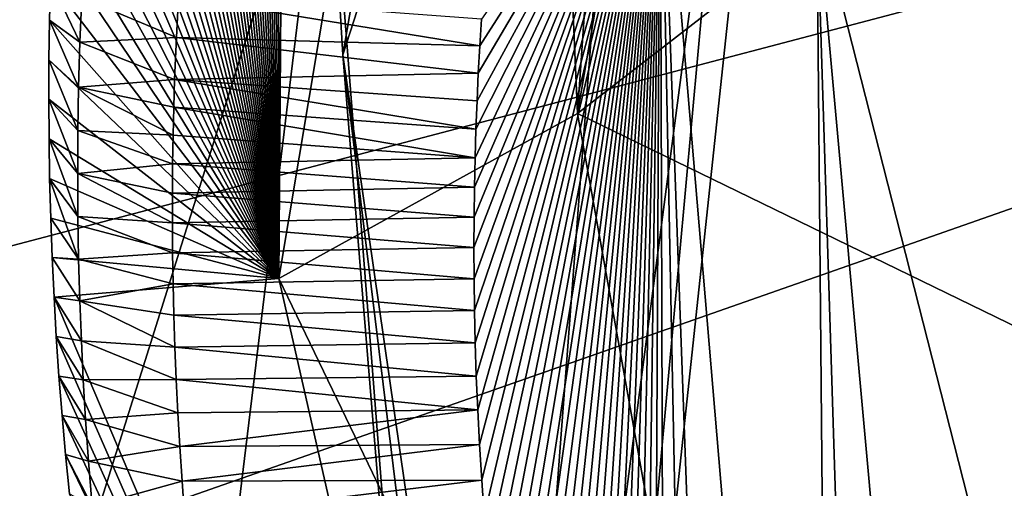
# Model space of a CAD drawing. Header units: millimetres. Extents: x -147 to 294, y -82 to 275.
# Tile 151 of 256: x 222.038 to 224.086, y 152.574 to 153.549. Entities that reach past the tile are written whole.
import ezdxf

# ---------------------------------------------------------------- set-up
doc = ezdxf.new("R2010")
doc.units = ezdxf.units.MM
doc.header["$LTSCALE"] = 67.506716
for name, color, linetype in [('1826', 7, 'CONTINUOUS'), ('3300', 7, 'CONTINUOUS'), ('3423', 7, 'CONTINUOUS'), ('3531', 7, 'CONTINUOUS'), ('3842', 7, 'CONTINUOUS'), ('3911', 7, 'CONTINUOUS'), ('3912', 7, 'CONTINUOUS'), ('3921', 7, 'CONTINUOUS'), ('3993', 7, 'CONTINUOUS'), ('3994', 7, 'CONTINUOUS'), ('3995', 7, 'CONTINUOUS'), ('3996', 7, 'CONTINUOUS'), ('3997', 7, 'CONTINUOUS'), ('762', 7, 'CONTINUOUS'), ('978', 7, 'CONTINUOUS')]:
    doc.layers.add(name, color=color, linetype=linetype)

msp = doc.modelspace()

# ---------------------------------------------------------------- linework, layer by layer
at = {"layer": '1826', "linetype": 'CONTINUOUS'}
for points in [[(216.0442, 162.2919, -24.5432), (208.6861, 158.6006, -27.3882), (222.136, 147.8485, -26.4113), (216.0442, 162.2919, -24.5432)], [(223.4599, 156.5902, -24.7119), (216.0442, 162.2919, -24.5432), (222.9578, 149.9564, -25.856), (223.4599, 156.5902, -24.7119)], [(222.9578, 149.9564, -25.856), (216.0442, 162.2919, -24.5432), (223.2893, 147.7271, -26.0178), (222.9578, 149.9564, -25.856)], [(223.2893, 147.7271, -26.0178), (216.0442, 162.2919, -24.5432), (222.7519, 147.7824, -26.1957), (223.2893, 147.7271, -26.0178)], [(222.7519, 147.7824, -26.1957), (216.0442, 162.2919, -24.5432), (222.136, 147.8485, -26.4113), (222.7519, 147.7824, -26.1957)], [(222.136, 147.8485, -26.4113), (208.6861, 158.6006, -27.3882), (221.514, 147.9182, -26.6418), (222.136, 147.8485, -26.4113)]]:
    msp.add_3dface(points, dxfattribs=at)
at = {"layer": '3300', "linetype": 'CONTINUOUS'}
for points in [[(223.4599, 156.5902, -24.7119), (222.9578, 149.9564, -25.856), (223.8761, 156.9551, -24.6531), (223.4599, 156.5902, -24.7119)], [(222.9578, 149.9564, -25.856), (223.1334, 150.0233, -25.8879), (223.8761, 156.9551, -24.6531), (222.9578, 149.9564, -25.856)], [(223.8761, 156.9551, -24.6531), (223.1334, 150.0233, -25.8879), (223.7389, 156.6563, -24.9092), (223.8761, 156.9551, -24.6531)], [(223.7389, 156.6563, -24.9092), (223.1334, 150.0233, -25.8879), (222.7102, 153.4755, -25.6773), (223.7389, 156.6563, -24.9092)], [(223.1334, 150.0233, -25.8879), (223.2041, 150.0527, -26.0464), (222.7102, 153.4755, -25.6773), (223.1334, 150.0233, -25.8879)]]:
    msp.add_3dface(points, dxfattribs=at)
at = {"layer": '3423', "linetype": 'CONTINUOUS'}
for points in [[(223.7389, 156.6563, -24.9092), (222.7102, 153.4755, -25.6773), (223.079, 155.6343, -26.0214), (223.7389, 156.6563, -24.9092)], [(223.079, 155.6343, -26.0214), (222.7102, 153.4755, -25.6773), (222.6768, 154.0417, -26.3854), (223.079, 155.6343, -26.0214)], [(222.6768, 154.0417, -26.3854), (222.7102, 153.4755, -25.6773), (222.9265, 150.8457, -26.7926), (222.6768, 154.0417, -26.3854)], [(222.7102, 153.4755, -25.6773), (223.2041, 150.0527, -26.0464), (222.9265, 150.8457, -26.7926), (222.7102, 153.4755, -25.6773)]]:
    msp.add_3dface(points, dxfattribs=at)
at = {"layer": '3531', "linetype": 'CONTINUOUS'}
for points in [[(222.6768, 154.0417, -26.3854), (221.6122, 150.6551, -27.5605), (221.3794, 154.4489, -26.9387), (222.6768, 154.0417, -26.3854)], [(221.6122, 150.6551, -27.5605), (222.6768, 154.0417, -26.3854), (222.2774, 150.7523, -27.1741), (221.6122, 150.6551, -27.5605)], [(222.6768, 154.0417, -26.3854), (222.9265, 150.8457, -26.7926), (222.2774, 150.7523, -27.1741), (222.6768, 154.0417, -26.3854)]]:
    msp.add_3dface(points, dxfattribs=at)
at = {"layer": '3842', "linetype": 'CONTINUOUS'}
for points in [[(223.6966, 153.7869, -23.9178), (225.9175, 145.0693, -24.1648), (225.5381, 157.2287, -23.151), (223.6966, 153.7869, -23.9178)], [(224.0473, 149.9226, -24.2761), (225.9175, 145.0693, -24.1648), (223.6966, 153.7869, -23.9178), (224.0473, 149.9226, -24.2761)]]:
    msp.add_3dface(points, dxfattribs=at)
at = {"layer": '3911', "linetype": 'CONTINUOUS'}
for points in [[(222.983, 153.0748, -26.3792), (222.9833, 153.0101, -26.3888), (223.3703, 154.08, -24.2859), (222.983, 153.0748, -26.3792)], [(222.9833, 153.1382, -26.3695), (222.983, 153.0748, -26.3792), (223.3703, 154.08, -24.2859), (222.9833, 153.1382, -26.3695)], [(222.9833, 153.0101, -26.3888), (222.9842, 152.9441, -26.3984), (223.3703, 154.08, -24.2859), (222.9833, 153.0101, -26.3888)], [(222.9841, 153.2005, -26.3598), (222.9833, 153.1382, -26.3695), (223.3703, 154.08, -24.2859), (222.9841, 153.2005, -26.3598)], [(222.9855, 153.2616, -26.3501), (222.9841, 153.2005, -26.3598), (223.3703, 154.08, -24.2859), (222.9855, 153.2616, -26.3501)], [(222.9842, 152.9441, -26.3984), (222.9857, 152.8767, -26.408), (223.3703, 154.08, -24.2859), (222.9842, 152.9441, -26.3984)], [(222.9872, 153.3215, -26.3404), (222.9855, 153.2616, -26.3501), (223.3703, 154.08, -24.2859), (222.9872, 153.3215, -26.3404)], [(222.9857, 152.8767, -26.408), (222.988, 152.8079, -26.4175), (223.3703, 154.08, -24.2859), (222.9857, 152.8767, -26.408)], [(222.9895, 153.3803, -26.3307), (222.9872, 153.3215, -26.3404), (223.3703, 154.08, -24.2859), (222.9895, 153.3803, -26.3307)], [(222.988, 152.8079, -26.4175), (222.9909, 152.7374, -26.427), (223.3703, 154.08, -24.2859), (222.988, 152.8079, -26.4175)], [(222.9922, 153.4379, -26.3211), (222.9895, 153.3803, -26.3307), (223.3703, 154.08, -24.2859), (222.9922, 153.4379, -26.3211)], [(222.9909, 152.7374, -26.427), (222.9946, 152.6653, -26.4364), (223.3703, 154.08, -24.2859), (222.9909, 152.7374, -26.427)], [(222.9952, 153.4944, -26.3115), (222.9922, 153.4379, -26.3211), (223.3703, 154.08, -24.2859), (222.9952, 153.4944, -26.3115)], [(222.9946, 152.6653, -26.4364), (222.9992, 152.5916, -26.4457), (223.3703, 154.08, -24.2859), (222.9946, 152.6653, -26.4364)], [(222.9987, 153.5499, -26.3019), (222.9952, 153.4944, -26.3115), (223.3703, 154.08, -24.2859), (222.9987, 153.5499, -26.3019)], [(222.9992, 152.5916, -26.4457), (223.0046, 152.5165, -26.4549), (223.3703, 154.08, -24.2859), (222.9992, 152.5916, -26.4457)], [(223.0046, 152.5165, -26.4549), (223.0108, 152.44, -26.4639), (223.3703, 154.08, -24.2859), (223.0046, 152.5165, -26.4549)], [(223.0108, 152.44, -26.4639), (223.018, 152.3622, -26.4727), (223.3703, 154.08, -24.2859), (223.0108, 152.44, -26.4639)], [(223.018, 152.3622, -26.4727), (223.0261, 152.2832, -26.4813), (223.3703, 154.08, -24.2859), (223.018, 152.3622, -26.4727)], [(223.0261, 152.2832, -26.4813), (223.0353, 152.2022, -26.4897), (223.3703, 154.08, -24.2859), (223.0261, 152.2832, -26.4813)], [(223.0353, 152.2022, -26.4897), (223.0456, 152.1195, -26.4979), (223.3703, 154.08, -24.2859), (223.0353, 152.2022, -26.4897)], [(223.0456, 152.1195, -26.4979), (223.0571, 152.0354, -26.5057), (223.3703, 154.08, -24.2859), (223.0456, 152.1195, -26.4979)], [(223.0571, 152.0354, -26.5057), (223.0696, 151.9504, -26.5133), (223.3703, 154.08, -24.2859), (223.0571, 152.0354, -26.5057)], [(223.0696, 151.9504, -26.5133), (223.0832, 151.8649, -26.5203), (223.3703, 154.08, -24.2859), (223.0696, 151.9504, -26.5133)], [(223.0832, 151.8649, -26.5203), (223.0978, 151.7795, -26.527), (223.3703, 154.08, -24.2859), (223.0832, 151.8649, -26.5203)], [(223.0978, 151.7795, -26.527), (223.1134, 151.6939, -26.5331), (223.3703, 154.08, -24.2859), (223.0978, 151.7795, -26.527)], [(223.1134, 151.6939, -26.5331), (223.1301, 151.6075, -26.5389), (223.3703, 154.08, -24.2859), (223.1134, 151.6939, -26.5331)], [(223.1301, 151.6075, -26.5389), (223.1479, 151.5206, -26.5441), (223.3703, 154.08, -24.2859), (223.1301, 151.6075, -26.5389)], [(223.1479, 151.5206, -26.5441), (223.1669, 151.4335, -26.5489), (223.3703, 154.08, -24.2859), (223.1479, 151.5206, -26.5441)], [(223.1669, 151.4335, -26.5489), (223.1868, 151.3462, -26.5532), (223.3703, 154.08, -24.2859), (223.1669, 151.4335, -26.5489)], [(223.1868, 151.3462, -26.5532), (223.2078, 151.2593, -26.557), (223.3703, 154.08, -24.2859), (223.1868, 151.3462, -26.5532)], [(223.2078, 151.2593, -26.557), (223.2296, 151.1728, -26.5602), (223.3703, 154.08, -24.2859), (223.2078, 151.2593, -26.557)], [(223.2296, 151.1728, -26.5602), (223.2525, 151.0866, -26.5629), (223.3703, 154.08, -24.2859), (223.2296, 151.1728, -26.5602)], [(223.2525, 151.0866, -26.5629), (223.2763, 151.0006, -26.565), (223.3703, 154.08, -24.2859), (223.2525, 151.0866, -26.5629)], [(223.2763, 151.0006, -26.565), (223.3011, 150.9149, -26.5667), (223.3703, 154.08, -24.2859), (223.2763, 151.0006, -26.565)], [(223.3011, 150.9149, -26.5667), (223.3268, 150.8294, -26.5678), (223.3703, 154.08, -24.2859), (223.3011, 150.9149, -26.5667)], [(223.3268, 150.8294, -26.5678), (223.3535, 150.7442, -26.5683), (223.3703, 154.08, -24.2859), (223.3268, 150.8294, -26.5678)], [(223.3535, 150.7442, -26.5683), (223.381, 150.6594, -26.5684), (223.3703, 154.08, -24.2859), (223.3535, 150.7442, -26.5683)], [(223.508, 150.3025, -26.5727), (223.7321, 149.7989, -24.7411), (223.3703, 154.08, -24.2859), (223.508, 150.3025, -26.5727)], [(223.4422, 150.4811, -26.5721), (223.508, 150.3025, -26.5727), (223.3703, 154.08, -24.2859), (223.4422, 150.4811, -26.5721)], [(223.381, 150.6594, -26.5684), (223.4422, 150.4811, -26.5721), (223.3703, 154.08, -24.2859), (223.381, 150.6594, -26.5684)]]:
    msp.add_3dface(points, dxfattribs=at)
at = {"layer": '3912', "linetype": 'CONTINUOUS'}
for points in [[(223.7321, 149.7989, -24.7411), (223.6966, 153.7869, -23.9178), (223.3703, 154.08, -24.2859), (223.7321, 149.7989, -24.7411)], [(224.0473, 149.9226, -24.2761), (223.6966, 153.7869, -23.9178), (223.8208, 149.8348, -24.455), (224.0473, 149.9226, -24.2761)], [(223.6966, 153.7869, -23.9178), (223.7321, 149.7989, -24.7411), (223.8208, 149.8348, -24.455), (223.6966, 153.7869, -23.9178)]]:
    msp.add_3dface(points, dxfattribs=at)
at = {"layer": '3921', "linetype": 'CONTINUOUS'}
for points in [[(223.618, 155.8074, -27.017), (224.5633, 154.4118, -26.9452), (223.1987, 153.354, -27.4999), (223.618, 155.8074, -27.017)], [(223.1987, 153.354, -27.4999), (224.5633, 154.4118, -26.9452), (224.4785, 152.7311, -27.1766), (223.1987, 153.354, -27.4999)], [(223.6637, 150.7572, -27.7186), (223.1987, 153.354, -27.4999), (224.4785, 152.7311, -27.1766), (223.6637, 150.7572, -27.7186)], [(224.8737, 151.0463, -27.2607), (223.6637, 150.7572, -27.7186), (224.4785, 152.7311, -27.1766), (224.8737, 151.0463, -27.2607)]]:
    msp.add_3dface(points, dxfattribs=at)
at = {"layer": '3993', "linetype": 'CONTINUOUS'}
for points in [[(223.082, 156.0223, -27.0161), (223.1987, 153.354, -27.4999), (222.5776, 153.0106, -27.6249), (223.082, 156.0223, -27.0161)], [(223.1987, 153.354, -27.4999), (223.082, 156.0223, -27.0161), (223.3748, 155.9113, -27.0438), (223.1987, 153.354, -27.4999)], [(223.618, 155.8074, -27.017), (223.1987, 153.354, -27.4999), (223.3748, 155.9113, -27.0438), (223.618, 155.8074, -27.017)], [(223.1987, 153.354, -27.4999), (223.6637, 150.7572, -27.7186), (222.5776, 153.0106, -27.6249), (223.1987, 153.354, -27.4999)], [(222.5776, 153.0106, -27.6249), (223.6637, 150.7572, -27.7186), (223.1341, 150.5633, -27.8299), (222.5776, 153.0106, -27.6249)]]:
    msp.add_3dface(points, dxfattribs=at)
at = {"layer": '3994', "linetype": 'CONTINUOUS'}
for points in [[(222.6, 156.1482, -26.9301), (222.5776, 153.0106, -27.6249), (222.5754, 156.0823, -26.9463), (222.6, 156.1482, -26.9301)], [(223.082, 156.0223, -27.0161), (222.5776, 153.0106, -27.6249), (222.6, 156.1482, -26.9301), (223.082, 156.0223, -27.0161)], [(222.5754, 156.0823, -26.9463), (222.5776, 153.0106, -27.6249), (222.5515, 156.0163, -26.9625), (222.5754, 156.0823, -26.9463)], [(222.5515, 156.0163, -26.9625), (222.5776, 153.0106, -27.6249), (222.5282, 155.9501, -26.9786), (222.5515, 156.0163, -26.9625)], [(222.5282, 155.9501, -26.9786), (222.5776, 153.0106, -27.6249), (222.5056, 155.8838, -26.9947), (222.5282, 155.9501, -26.9786)], [(222.5056, 155.8838, -26.9947), (222.5776, 153.0106, -27.6249), (222.4835, 155.8172, -27.0107), (222.5056, 155.8838, -26.9947)], [(222.4835, 155.8172, -27.0107), (222.5776, 153.0106, -27.6249), (222.462, 155.7506, -27.0267), (222.4835, 155.8172, -27.0107)], [(222.462, 155.7506, -27.0267), (222.5776, 153.0106, -27.6249), (222.4412, 155.6837, -27.0426), (222.462, 155.7506, -27.0267)], [(222.4412, 155.6837, -27.0426), (222.5776, 153.0106, -27.6249), (222.421, 155.6168, -27.0584), (222.4412, 155.6837, -27.0426)], [(222.421, 155.6168, -27.0584), (222.5776, 153.0106, -27.6249), (222.4014, 155.5497, -27.0742), (222.421, 155.6168, -27.0584)], [(222.4014, 155.5497, -27.0742), (222.5776, 153.0106, -27.6249), (222.3824, 155.4825, -27.0899), (222.4014, 155.5497, -27.0742)], [(222.3824, 155.4825, -27.0899), (222.5776, 153.0106, -27.6249), (222.3641, 155.4153, -27.1055), (222.3824, 155.4825, -27.0899)], [(222.3641, 155.4153, -27.1055), (222.5776, 153.0106, -27.6249), (222.3463, 155.348, -27.121), (222.3641, 155.4153, -27.1055)], [(222.3463, 155.348, -27.121), (222.5776, 153.0106, -27.6249), (222.3292, 155.2806, -27.1365), (222.3463, 155.348, -27.121)], [(222.3292, 155.2806, -27.1365), (222.5776, 153.0106, -27.6249), (222.3128, 155.2132, -27.1518), (222.3292, 155.2806, -27.1365)], [(222.3128, 155.2132, -27.1518), (222.5776, 153.0106, -27.6249), (222.2969, 155.1457, -27.167), (222.3128, 155.2132, -27.1518)], [(222.2969, 155.1457, -27.167), (222.5776, 153.0106, -27.6249), (222.2817, 155.0782, -27.1821), (222.2969, 155.1457, -27.167)], [(222.2817, 155.0782, -27.1821), (222.5776, 153.0106, -27.6249), (222.2671, 155.0107, -27.1972), (222.2817, 155.0782, -27.1821)], [(222.2671, 155.0107, -27.1972), (222.5776, 153.0106, -27.6249), (222.2532, 154.9432, -27.212), (222.2671, 155.0107, -27.1972)], [(222.2532, 154.9432, -27.212), (222.5776, 153.0106, -27.6249), (222.2399, 154.8757, -27.2268), (222.2532, 154.9432, -27.212)], [(222.2399, 154.8757, -27.2268), (222.5776, 153.0106, -27.6249), (222.2271, 154.8081, -27.2415), (222.2399, 154.8757, -27.2268)], [(222.2271, 154.8081, -27.2415), (222.5776, 153.0106, -27.6249), (222.215, 154.7403, -27.2561), (222.2271, 154.8081, -27.2415)], [(222.215, 154.7403, -27.2561), (222.5776, 153.0106, -27.6249), (222.2035, 154.6724, -27.2706), (222.215, 154.7403, -27.2561)], [(222.2035, 154.6724, -27.2706), (222.5776, 153.0106, -27.6249), (222.1926, 154.6043, -27.2849), (222.2035, 154.6724, -27.2706)], [(222.1926, 154.6043, -27.2849), (222.5776, 153.0106, -27.6249), (222.1823, 154.5361, -27.2992), (222.1926, 154.6043, -27.2849)], [(222.1823, 154.5361, -27.2992), (222.5776, 153.0106, -27.6249), (222.1726, 154.4678, -27.3134), (222.1823, 154.5361, -27.2992)], [(222.1726, 154.4678, -27.3134), (222.5776, 153.0106, -27.6249), (222.1634, 154.3994, -27.3274), (222.1726, 154.4678, -27.3134)], [(222.1634, 154.3994, -27.3274), (222.5776, 153.0106, -27.6249), (222.1549, 154.3308, -27.3414), (222.1634, 154.3994, -27.3274)], [(222.1549, 154.3308, -27.3414), (222.5776, 153.0106, -27.6249), (222.147, 154.2622, -27.3552), (222.1549, 154.3308, -27.3414)], [(222.147, 154.2622, -27.3552), (222.5776, 153.0106, -27.6249), (222.1397, 154.1934, -27.3689), (222.147, 154.2622, -27.3552)], [(222.1397, 154.1934, -27.3689), (222.5776, 153.0106, -27.6249), (222.133, 154.1246, -27.3824), (222.1397, 154.1934, -27.3689)], [(222.133, 154.1246, -27.3824), (222.5776, 153.0106, -27.6249), (222.1269, 154.0558, -27.3959), (222.133, 154.1246, -27.3824)], [(222.1269, 154.0558, -27.3959), (222.5776, 153.0106, -27.6249), (222.1214, 153.987, -27.4091), (222.1269, 154.0558, -27.3959)], [(222.1214, 153.987, -27.4091), (222.5776, 153.0106, -27.6249), (222.1165, 153.9181, -27.4222), (222.1214, 153.987, -27.4091)], [(222.1165, 153.9181, -27.4222), (222.5776, 153.0106, -27.6249), (222.1122, 153.8493, -27.4352), (222.1165, 153.9181, -27.4222)], [(222.1122, 153.8493, -27.4352), (222.5776, 153.0106, -27.6249), (222.1085, 153.7805, -27.448), (222.1122, 153.8493, -27.4352)], [(222.1085, 153.7805, -27.448), (222.5776, 153.0106, -27.6249), (222.1054, 153.7117, -27.4606), (222.1085, 153.7805, -27.448)], [(222.1054, 153.7117, -27.4606), (222.5776, 153.0106, -27.6249), (222.1025, 153.6299, -27.4754), (222.1054, 153.7117, -27.4606)], [(222.1025, 153.6299, -27.4754), (222.5776, 153.0106, -27.6249), (222.1005, 153.5478, -27.49), (222.1025, 153.6299, -27.4754)], [(222.1005, 153.5478, -27.49), (222.5776, 153.0106, -27.6249), (222.0993, 153.4656, -27.5044), (222.1005, 153.5478, -27.49)], [(222.0993, 153.4656, -27.5044), (222.5776, 153.0106, -27.6249), (222.0989, 153.3834, -27.5185), (222.0993, 153.4656, -27.5044)], [(222.0989, 153.3834, -27.5185), (222.5776, 153.0106, -27.6249), (222.0994, 153.3011, -27.5324), (222.0989, 153.3834, -27.5185)], [(222.0994, 153.3011, -27.5324), (222.5776, 153.0106, -27.6249), (222.1007, 153.2188, -27.5461), (222.0994, 153.3011, -27.5324)], [(222.1007, 153.2188, -27.5461), (222.5776, 153.0106, -27.6249), (222.1029, 153.1364, -27.5595), (222.1007, 153.2188, -27.5461)], [(222.1029, 153.1364, -27.5595), (222.5776, 153.0106, -27.6249), (222.1059, 153.0542, -27.5726), (222.1029, 153.1364, -27.5595)], [(222.1059, 153.0542, -27.5726), (222.5776, 153.0106, -27.6249), (222.1098, 152.9719, -27.5855), (222.1059, 153.0542, -27.5726)], [(222.5776, 153.0106, -27.6249), (223.1341, 150.5633, -27.8299), (222.1098, 152.9719, -27.5855), (222.5776, 153.0106, -27.6249)], [(222.1098, 152.9719, -27.5855), (223.1341, 150.5633, -27.8299), (222.1146, 152.8898, -27.598), (222.1098, 152.9719, -27.5855)], [(222.1146, 152.8898, -27.598), (223.1341, 150.5633, -27.8299), (222.1201, 152.8078, -27.6103), (222.1146, 152.8898, -27.598)], [(222.1201, 152.8078, -27.6103), (223.1341, 150.5633, -27.8299), (222.1265, 152.726, -27.6223), (222.1201, 152.8078, -27.6103)], [(222.1265, 152.726, -27.6223), (223.1341, 150.5633, -27.8299), (222.1337, 152.6444, -27.6339), (222.1265, 152.726, -27.6223)], [(222.1337, 152.6444, -27.6339), (223.1341, 150.5633, -27.8299), (222.1417, 152.563, -27.6453), (222.1337, 152.6444, -27.6339)]]:
    msp.add_3dface(points, dxfattribs=at)
at = {"layer": '3995', "linetype": 'CONTINUOUS'}
for points in [[(222.1025, 153.6299, -27.4754), (222.1005, 153.5478, -27.49), (222.1636, 153.5018, -26.8966), (222.1025, 153.6299, -27.4754)], [(222.1674, 153.5952, -26.8801), (222.1025, 153.6299, -27.4754), (222.1636, 153.5018, -26.8966), (222.1674, 153.5952, -26.8801)], [(222.1005, 153.5478, -27.49), (222.0993, 153.4656, -27.5044), (222.161, 153.4088, -26.9128), (222.1005, 153.5478, -27.49)], [(222.1636, 153.5018, -26.8966), (222.1005, 153.5478, -27.49), (222.161, 153.4088, -26.9128), (222.1636, 153.5018, -26.8966)], [(222.0993, 153.4656, -27.5044), (222.0989, 153.3834, -27.5185), (222.1595, 153.3184, -26.9282), (222.0993, 153.4656, -27.5044)], [(222.161, 153.4088, -26.9128), (222.0993, 153.4656, -27.5044), (222.1595, 153.3184, -26.9282), (222.161, 153.4088, -26.9128)], [(222.0989, 153.3834, -27.5185), (222.0994, 153.3011, -27.5324), (222.159, 153.2287, -26.9432), (222.0989, 153.3834, -27.5185)], [(222.1595, 153.3184, -26.9282), (222.0989, 153.3834, -27.5185), (222.159, 153.2287, -26.9432), (222.1595, 153.3184, -26.9282)], [(222.0994, 153.3011, -27.5324), (222.1007, 153.2188, -27.5461), (222.1595, 153.1395, -26.9578), (222.0994, 153.3011, -27.5324)], [(222.159, 153.2287, -26.9432), (222.0994, 153.3011, -27.5324), (222.1595, 153.1395, -26.9578), (222.159, 153.2287, -26.9432)], [(222.1007, 153.2188, -27.5461), (222.1029, 153.1364, -27.5595), (222.161, 153.0512, -26.972), (222.1007, 153.2188, -27.5461)], [(222.1595, 153.1395, -26.9578), (222.1007, 153.2188, -27.5461), (222.161, 153.0512, -26.972), (222.1595, 153.1395, -26.9578)], [(222.1029, 153.1364, -27.5595), (222.1059, 153.0542, -27.5726), (222.161, 153.0512, -26.972), (222.1029, 153.1364, -27.5595)], [(222.1059, 153.0542, -27.5726), (222.1098, 152.9719, -27.5855), (222.1634, 152.9642, -26.9857), (222.1059, 153.0542, -27.5726)], [(222.161, 153.0512, -26.972), (222.1059, 153.0542, -27.5726), (222.1634, 152.9642, -26.9857), (222.161, 153.0512, -26.972)], [(222.1098, 152.9719, -27.5855), (222.1146, 152.8898, -27.598), (222.1667, 152.8807, -26.9986), (222.1098, 152.9719, -27.5855)], [(222.1634, 152.9642, -26.9857), (222.1098, 152.9719, -27.5855), (222.1667, 152.8807, -26.9986), (222.1634, 152.9642, -26.9857)], [(222.1146, 152.8898, -27.598), (222.1201, 152.8078, -27.6103), (222.1706, 152.7996, -27.0108), (222.1146, 152.8898, -27.598)], [(222.1667, 152.8807, -26.9986), (222.1146, 152.8898, -27.598), (222.1706, 152.7996, -27.0108), (222.1667, 152.8807, -26.9986)], [(222.1201, 152.8078, -27.6103), (222.1265, 152.726, -27.6223), (222.1754, 152.7174, -27.0229), (222.1201, 152.8078, -27.6103)], [(222.1706, 152.7996, -27.0108), (222.1201, 152.8078, -27.6103), (222.1754, 152.7174, -27.0229), (222.1706, 152.7996, -27.0108)], [(222.1265, 152.726, -27.6223), (222.1337, 152.6444, -27.6339), (222.1814, 152.6307, -27.0355), (222.1265, 152.726, -27.6223)], [(222.1754, 152.7174, -27.0229), (222.1265, 152.726, -27.6223), (222.1814, 152.6307, -27.0355), (222.1754, 152.7174, -27.0229)], [(222.1337, 152.6444, -27.6339), (222.1417, 152.563, -27.6453), (222.189, 152.5372, -27.0486), (222.1337, 152.6444, -27.6339)], [(222.1814, 152.6307, -27.0355), (222.1337, 152.6444, -27.6339), (222.189, 152.5372, -27.0486), (222.1814, 152.6307, -27.0355)]]:
    msp.add_3dface(points, dxfattribs=at)
at = {"layer": '3996', "linetype": 'CONTINUOUS'}
for points in [[(222.1674, 153.5952, -26.8801), (222.1636, 153.5018, -26.8966), (222.3642, 153.5119, -26.6122), (222.1674, 153.5952, -26.8801)], [(222.3686, 153.5972, -26.5969), (222.1674, 153.5952, -26.8801), (222.3642, 153.5119, -26.6122), (222.3686, 153.5972, -26.5969)], [(222.1636, 153.5018, -26.8966), (222.161, 153.4088, -26.9128), (222.3606, 153.4245, -26.6276), (222.1636, 153.5018, -26.8966)], [(222.3642, 153.5119, -26.6122), (222.1636, 153.5018, -26.8966), (222.3606, 153.4245, -26.6276), (222.3642, 153.5119, -26.6122)], [(222.3606, 153.4245, -26.6276), (222.161, 153.4088, -26.9128), (222.3589, 153.3671, -26.6375), (222.3606, 153.4245, -26.6276)], [(222.161, 153.4088, -26.9128), (222.1595, 153.3184, -26.9282), (222.3575, 153.3087, -26.6475), (222.161, 153.4088, -26.9128)], [(222.3589, 153.3671, -26.6375), (222.161, 153.4088, -26.9128), (222.3575, 153.3087, -26.6475), (222.3589, 153.3671, -26.6375)], [(222.1595, 153.3184, -26.9282), (222.159, 153.2287, -26.9432), (222.3565, 153.2492, -26.6576), (222.1595, 153.3184, -26.9282)], [(222.3575, 153.3087, -26.6475), (222.1595, 153.3184, -26.9282), (222.3565, 153.2492, -26.6576), (222.3575, 153.3087, -26.6475)], [(222.3565, 153.2492, -26.6576), (222.159, 153.2287, -26.9432), (222.356, 153.1884, -26.6677), (222.3565, 153.2492, -26.6576)], [(222.159, 153.2287, -26.9432), (222.1595, 153.1395, -26.9578), (222.3559, 153.1265, -26.6778), (222.159, 153.2287, -26.9432)], [(222.356, 153.1884, -26.6677), (222.159, 153.2287, -26.9432), (222.3559, 153.1265, -26.6778), (222.356, 153.1884, -26.6677)], [(222.1595, 153.1395, -26.9578), (222.161, 153.0512, -26.972), (222.3564, 153.0637, -26.688), (222.1595, 153.1395, -26.9578)], [(222.3559, 153.1265, -26.6778), (222.1595, 153.1395, -26.9578), (222.3564, 153.0637, -26.688), (222.3559, 153.1265, -26.6778)], [(222.3564, 153.0637, -26.688), (222.161, 153.0512, -26.972), (222.3573, 152.9997, -26.6981), (222.3564, 153.0637, -26.688)], [(222.161, 153.0512, -26.972), (222.1634, 152.9642, -26.9857), (222.3573, 152.9997, -26.6981), (222.161, 153.0512, -26.972)], [(222.3573, 152.9997, -26.6981), (222.1634, 152.9642, -26.9857), (222.3589, 152.9346, -26.7082), (222.3573, 152.9997, -26.6981)], [(222.1634, 152.9642, -26.9857), (222.1667, 152.8807, -26.9986), (222.361, 152.8682, -26.7184), (222.1634, 152.9642, -26.9857)], [(222.3589, 152.9346, -26.7082), (222.1634, 152.9642, -26.9857), (222.361, 152.8682, -26.7184), (222.3589, 152.9346, -26.7082)], [(222.1667, 152.8807, -26.9986), (222.1706, 152.7996, -27.0108), (222.3637, 152.8006, -26.7285), (222.1667, 152.8807, -26.9986)], [(222.361, 152.8682, -26.7184), (222.1667, 152.8807, -26.9986), (222.3637, 152.8006, -26.7285), (222.361, 152.8682, -26.7184)], [(222.3637, 152.8006, -26.7285), (222.1706, 152.7996, -27.0108), (222.3671, 152.7315, -26.7387), (222.3637, 152.8006, -26.7285)], [(222.1706, 152.7996, -27.0108), (222.1754, 152.7174, -27.0229), (222.3671, 152.7315, -26.7387), (222.1706, 152.7996, -27.0108)], [(222.3671, 152.7315, -26.7387), (222.1754, 152.7174, -27.0229), (222.3712, 152.6611, -26.7488), (222.3671, 152.7315, -26.7387)], [(222.1754, 152.7174, -27.0229), (222.1814, 152.6307, -27.0355), (222.3712, 152.6611, -26.7488), (222.1754, 152.7174, -27.0229)], [(222.3712, 152.6611, -26.7488), (222.1814, 152.6307, -27.0355), (222.376, 152.5893, -26.7589), (222.3712, 152.6611, -26.7488)], [(222.1814, 152.6307, -27.0355), (222.189, 152.5372, -27.0486), (222.376, 152.5893, -26.7589), (222.1814, 152.6307, -27.0355)], [(222.376, 152.5893, -26.7589), (222.189, 152.5372, -27.0486), (222.3815, 152.5163, -26.7689), (222.376, 152.5893, -26.7589)]]:
    msp.add_3dface(points, dxfattribs=at)
at = {"layer": '3997', "linetype": 'CONTINUOUS'}
for points in [[(222.9952, 153.4944, -26.3115), (222.3686, 153.5972, -26.5969), (222.3642, 153.5119, -26.6122), (222.9952, 153.4944, -26.3115)], [(222.9952, 153.4944, -26.3115), (222.9987, 153.5499, -26.3019), (222.3686, 153.5972, -26.5969), (222.9952, 153.4944, -26.3115)], [(222.9922, 153.4379, -26.3211), (222.3642, 153.5119, -26.6122), (222.3606, 153.4245, -26.6276), (222.9922, 153.4379, -26.3211)], [(222.9922, 153.4379, -26.3211), (222.9952, 153.4944, -26.3115), (222.3642, 153.5119, -26.6122), (222.9922, 153.4379, -26.3211)], [(222.9895, 153.3803, -26.3307), (222.9922, 153.4379, -26.3211), (222.3606, 153.4245, -26.6276), (222.9895, 153.3803, -26.3307)], [(222.9872, 153.3215, -26.3404), (222.3606, 153.4245, -26.6276), (222.3589, 153.3671, -26.6375), (222.9872, 153.3215, -26.3404)], [(222.9872, 153.3215, -26.3404), (222.9895, 153.3803, -26.3307), (222.3606, 153.4245, -26.6276), (222.9872, 153.3215, -26.3404)], [(222.9855, 153.2616, -26.3501), (222.3589, 153.3671, -26.6375), (222.3575, 153.3087, -26.6475), (222.9855, 153.2616, -26.3501)], [(222.9855, 153.2616, -26.3501), (222.9872, 153.3215, -26.3404), (222.3589, 153.3671, -26.6375), (222.9855, 153.2616, -26.3501)], [(222.9855, 153.2616, -26.3501), (222.3575, 153.3087, -26.6475), (222.3565, 153.2492, -26.6576), (222.9855, 153.2616, -26.3501)], [(222.9841, 153.2005, -26.3598), (222.9855, 153.2616, -26.3501), (222.3565, 153.2492, -26.6576), (222.9841, 153.2005, -26.3598)], [(222.9841, 153.2005, -26.3598), (222.3565, 153.2492, -26.6576), (222.356, 153.1884, -26.6677), (222.9841, 153.2005, -26.3598)], [(222.9833, 153.1382, -26.3695), (222.9841, 153.2005, -26.3598), (222.356, 153.1884, -26.6677), (222.9833, 153.1382, -26.3695)], [(222.9833, 153.1382, -26.3695), (222.356, 153.1884, -26.6677), (222.3559, 153.1265, -26.6778), (222.9833, 153.1382, -26.3695)], [(222.983, 153.0748, -26.3792), (222.9833, 153.1382, -26.3695), (222.3559, 153.1265, -26.6778), (222.983, 153.0748, -26.3792)], [(222.983, 153.0748, -26.3792), (222.3559, 153.1265, -26.6778), (222.3564, 153.0637, -26.688), (222.983, 153.0748, -26.3792)], [(222.9833, 153.0101, -26.3888), (222.983, 153.0748, -26.3792), (222.3564, 153.0637, -26.688), (222.9833, 153.0101, -26.3888)], [(222.9833, 153.0101, -26.3888), (222.3564, 153.0637, -26.688), (222.3573, 152.9997, -26.6981), (222.9833, 153.0101, -26.3888)], [(222.9842, 152.9441, -26.3984), (222.9833, 153.0101, -26.3888), (222.3573, 152.9997, -26.6981), (222.9842, 152.9441, -26.3984)], [(222.9842, 152.9441, -26.3984), (222.3573, 152.9997, -26.6981), (222.3589, 152.9346, -26.7082), (222.9842, 152.9441, -26.3984)], [(222.9857, 152.8767, -26.408), (222.9842, 152.9441, -26.3984), (222.3589, 152.9346, -26.7082), (222.9857, 152.8767, -26.408)], [(222.9857, 152.8767, -26.408), (222.3589, 152.9346, -26.7082), (222.361, 152.8682, -26.7184), (222.9857, 152.8767, -26.408)], [(222.988, 152.8079, -26.4175), (222.9857, 152.8767, -26.408), (222.361, 152.8682, -26.7184), (222.988, 152.8079, -26.4175)], [(222.988, 152.8079, -26.4175), (222.361, 152.8682, -26.7184), (222.3637, 152.8006, -26.7285), (222.988, 152.8079, -26.4175)], [(222.9909, 152.7374, -26.427), (222.988, 152.8079, -26.4175), (222.3637, 152.8006, -26.7285), (222.9909, 152.7374, -26.427)], [(222.9909, 152.7374, -26.427), (222.3637, 152.8006, -26.7285), (222.3671, 152.7315, -26.7387), (222.9909, 152.7374, -26.427)], [(222.9909, 152.7374, -26.427), (222.3671, 152.7315, -26.7387), (222.3712, 152.6611, -26.7488), (222.9909, 152.7374, -26.427)], [(222.9946, 152.6653, -26.4364), (222.9909, 152.7374, -26.427), (222.3712, 152.6611, -26.7488), (222.9946, 152.6653, -26.4364)], [(222.9946, 152.6653, -26.4364), (222.3712, 152.6611, -26.7488), (222.376, 152.5893, -26.7589), (222.9946, 152.6653, -26.4364)], [(222.9992, 152.5916, -26.4457), (222.9946, 152.6653, -26.4364), (222.376, 152.5893, -26.7589), (222.9992, 152.5916, -26.4457)], [(222.9992, 152.5916, -26.4457), (222.376, 152.5893, -26.7589), (222.3815, 152.5163, -26.7689), (222.9992, 152.5916, -26.4457)], [(223.0046, 152.5165, -26.4549), (222.9992, 152.5916, -26.4457), (222.3815, 152.5163, -26.7689), (223.0046, 152.5165, -26.4549)]]:
    msp.add_3dface(points, dxfattribs=at)
at = {"layer": '762', "linetype": 'CONTINUOUS'}
for points in [[(218.4404, 160.0349, -49.3573), (231.9829, 155.9202, -52.4645), (221.1754, 152.1313, -50.3494), (218.4404, 160.0349, -49.3573)], [(231.9829, 155.9202, -52.4645), (231.8973, 143.1213, -53.2774), (221.1754, 152.1313, -50.3494), (231.9829, 155.9202, -52.4645)]]:
    msp.add_3dface(points, dxfattribs=at)
at = {"layer": '978', "linetype": 'CONTINUOUS'}
for points in [[(215.6885, 151.4134, -45.7574), (232.1917, 155.7539, -50.4823), (213, 156.4626, -45.059), (215.6885, 151.4134, -45.7574)], [(217.1615, 147.2214, -46.1762), (232.1917, 155.7539, -50.4823), (215.6885, 151.4134, -45.7574), (217.1615, 147.2214, -46.1762)], [(218.2013, 142.6009, -46.4617), (232.1917, 155.7539, -50.4823), (217.1615, 147.2214, -46.1762), (218.2013, 142.6009, -46.4617)], [(218.2091, 142.5556, -46.4633), (232.1917, 155.7539, -50.4823), (218.2013, 142.6009, -46.4617), (218.2091, 142.5556, -46.4633)], [(218.2167, 142.5108, -46.465), (232.1917, 155.7539, -50.4823), (218.2091, 142.5556, -46.4633), (218.2167, 142.5108, -46.465)], [(219.409, 142.6038, -47.1891), (232.1917, 155.7539, -50.4823), (218.2167, 142.5108, -46.465), (219.409, 142.6038, -47.1891)], [(220.6392, 142.6892, -47.8627), (232.1917, 155.7539, -50.4823), (219.409, 142.6038, -47.1891), (220.6392, 142.6892, -47.8627)], [(226.1701, 142.9566, -50.0986), (232.1917, 155.7539, -50.4823), (220.6392, 142.6892, -47.8627), (226.1701, 142.9566, -50.0986)]]:
    msp.add_3dface(points, dxfattribs=at)

doc.saveas('drawing.dxf')
